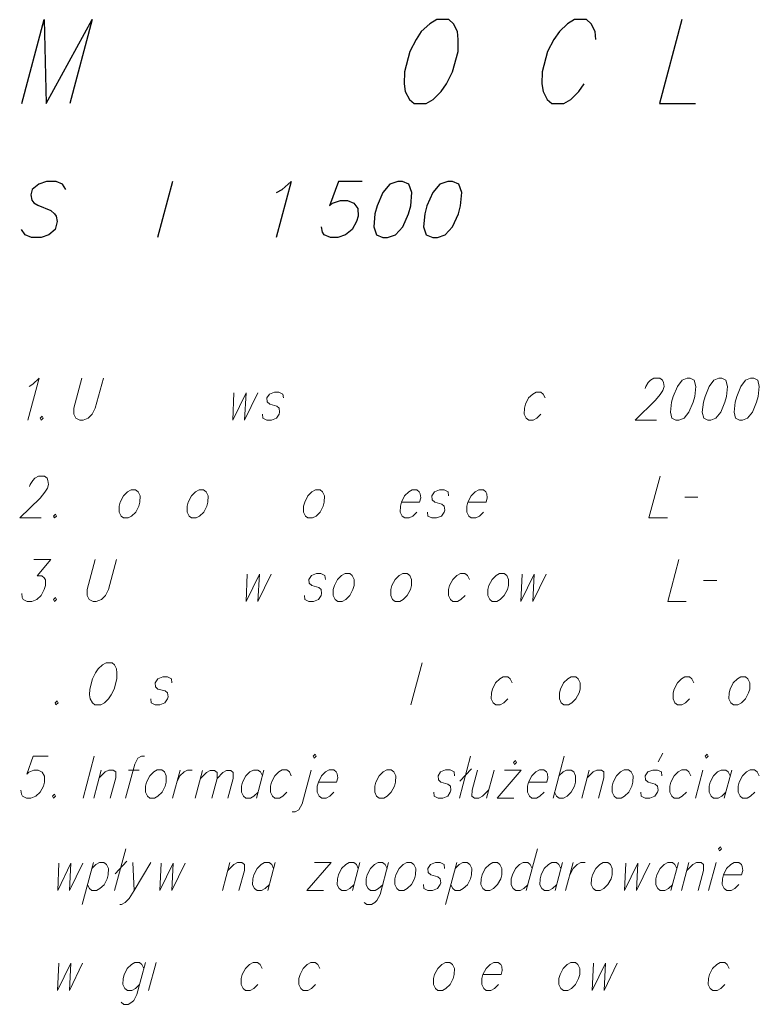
# Model space of a CAD drawing. Header units: metres. Extents: x 5555129 to 5556676, y 5635595 to 5636517.
# Tile 226 of 255: x 5556468 to 5556480, y 5636256 to 5636273. Entities that reach past the tile are written whole.
import ezdxf

# ---------------------------------------------------------------- set-up
doc = ezdxf.new("R2010")
doc.units = ezdxf.units.M
doc.header["$MEASUREMENT"] = 0
doc.layers.add('#RAMKA', color=7, linetype='Continuous', lineweight=18)

# ---------------------------------------------------------------- blocks, each defined once
blk = doc.blocks.new('*U2363')
at = {"layer": '#RAMKA', "color": 7, "linetype": 'ByBlock', "lineweight": 18}
blk.add_line((5555354.462, 5636501.936), (5555354.338, 5636501.475), dxfattribs=at)
at = {"layer": '#RAMKA', "color": 7, "linetype": 'ByBlock', "lineweight": 18, "flags": 128}
blk.add_lwpolyline([(5555354.427, 5636501.806), (5555354.527, 5636501.904), (5555354.586, 5636501.936), (5555354.661, 5636501.936), (5555354.702, 5636501.904), (5555354.7, 5636501.806), (5555354.612, 5636501.475)], dxfattribs=at)
blk = doc.blocks.new('*U2364')
at = {"layer": '#RAMKA', "color": 7, "linetype": 'ByBlock', "lineweight": 18}
blk.add_line((5555354.913, 5636501.936), (5555355.088, 5636501.936), dxfattribs=at)
at = {"layer": '#RAMKA', "color": 7, "linetype": 'ByBlock', "lineweight": 18, "flags": 128}
blk.add_lwpolyline([(5555355.173, 5636502.164), (5555355.124, 5636502.164), (5555355.065, 5636502.132), (5555355.014, 5636502.034), (5555354.864, 5636501.475)], dxfattribs=at)
blk = doc.blocks.new('*U2365')
at = {"layer": '#RAMKA', "color": 7, "linetype": 'ByBlock', "lineweight": 18}
blk.add_line((5555355.759, 5636501.936), (5555355.635, 5636501.475), dxfattribs=at)
at = {"layer": '#RAMKA', "color": 7, "linetype": 'ByBlock', "lineweight": 18, "flags": 128}
blk.add_lwpolyline([(5555355.705, 5636501.735), (5555355.758, 5636501.839), (5555355.825, 5636501.904), (5555355.883, 5636501.936), (5555355.958, 5636501.936)], dxfattribs=at)
blk = doc.blocks.new('*U2366')
at = {"layer": '#RAMKA', "color": 7, "linetype": 'ByBlock', "lineweight": 18}
blk.add_line((5555356.129, 5636501.926), (5555356.009, 5636501.475), dxfattribs=at)
at = {"layer": '#RAMKA', "color": 7, "linetype": 'ByBlock', "lineweight": 18, "flags": 128}
for points in [[(5555356.095, 5636501.798), (5555356.194, 5636501.894), (5555356.255, 5636501.926), (5555356.328, 5636501.926), (5555356.368, 5636501.894), (5555356.367, 5636501.798), (5555356.28, 5636501.475)], [(5555356.367, 5636501.798), (5555356.465, 5636501.894), (5555356.522, 5636501.926), (5555356.595, 5636501.926), (5555356.635, 5636501.894), (5555356.634, 5636501.798), (5555356.547, 5636501.475)]]:
    blk.add_lwpolyline(points, dxfattribs=at)
blk = doc.blocks.new('*U2367')
at = {"layer": '#RAMKA', "color": 7, "linetype": 'ByBlock', "lineweight": 18}
blk.add_line((5555357.139, 5636501.936), (5555357.016, 5636501.475), dxfattribs=at)
at = {"layer": '#RAMKA', "color": 7, "linetype": 'ByBlock', "lineweight": 18, "flags": 128}
blk.add_lwpolyline([(5555357.113, 5636501.839), (5555357.081, 5636501.904), (5555357.04, 5636501.936), (5555356.965, 5636501.936), (5555356.907, 5636501.904), (5555356.84, 5636501.839), (5555356.787, 5636501.735), (5555356.77, 5636501.67), (5555356.768, 5636501.573), (5555356.801, 5636501.508), (5555356.842, 5636501.475), (5555356.916, 5636501.475), (5555356.975, 5636501.508), (5555357.042, 5636501.573)], dxfattribs=at)
blk = doc.blocks.new('*U2368')
at = {"layer": '#RAMKA', "color": 7, "linetype": 'ByBlock', "lineweight": 18, "flags": 128}
for points in [[(5555357.951, 5636502.164), (5555357.967, 5636502.132), (5555358, 5636502.164), (5555357.984, 5636502.197), (5555357.951, 5636502.164)], [(5555357.914, 5636501.936), (5555357.765, 5636501.377), (5555357.714, 5636501.28), (5555357.655, 5636501.247), (5555357.605, 5636501.247)]]:
    blk.add_lwpolyline(points, dxfattribs=at)
blk = doc.blocks.new('*U2369')
at = {"layer": '#RAMKA', "color": 7, "linetype": 'ByBlock', "lineweight": 18}
for p, q in [((5555360.537, 5636502.164), (5555360.353, 5636501.475)), ((5555360.553, 5636501.958), (5555360.361, 5636501.752))]:
    blk.add_line(p, q, dxfattribs=at)
blk = doc.blocks.new('*U2370')
at = {"layer": '#RAMKA', "color": 7, "linetype": 'ByBlock', "lineweight": 18}
blk.add_line((5555360.924, 5636501.936), (5555360.8, 5636501.475), dxfattribs=at)
at = {"layer": '#RAMKA', "color": 7, "linetype": 'ByBlock', "lineweight": 18, "flags": 128}
blk.add_lwpolyline([(5555360.65, 5636501.936), (5555360.562, 5636501.605), (5555360.56, 5636501.508), (5555360.601, 5636501.475), (5555360.676, 5636501.475), (5555360.735, 5636501.508), (5555360.835, 5636501.605)], dxfattribs=at)
blk = doc.blocks.new('*U2371')
at = {"layer": '#RAMKA', "color": 7, "linetype": 'ByBlock', "lineweight": 18}
for p, q in [((5555361.372, 5636501.936), (5555360.975, 5636501.475)), ((5555361.098, 5636501.936), (5555361.372, 5636501.936)), ((5555360.975, 5636501.475), (5555361.248, 5636501.475))]:
    blk.add_line(p, q, dxfattribs=at)
at = {"layer": '#RAMKA', "color": 7, "linetype": 'ByBlock', "lineweight": 18, "flags": 128}
blk.add_lwpolyline([(5555361.244, 5636502.061), (5555361.26, 5636502.028), (5555361.293, 5636502.061), (5555361.277, 5636502.093), (5555361.244, 5636502.061)], dxfattribs=at)
blk = doc.blocks.new('*U2372')
at = {"layer": '#RAMKA', "color": 7, "linetype": 'ByBlock', "lineweight": 18}
blk.add_line((5555362.079, 5636502.164), (5555361.895, 5636501.475), dxfattribs=at)
at = {"layer": '#RAMKA', "color": 7, "linetype": 'ByBlock', "lineweight": 18, "flags": 128}
blk.add_lwpolyline([(5555361.992, 5636501.839), (5555362.059, 5636501.904), (5555362.118, 5636501.936), (5555362.193, 5636501.936), (5555362.234, 5636501.904), (5555362.266, 5636501.839), (5555362.263, 5636501.735), (5555362.246, 5636501.67), (5555362.195, 5636501.573), (5555362.127, 5636501.508), (5555362.069, 5636501.475), (5555361.994, 5636501.475), (5555361.953, 5636501.508), (5555361.921, 5636501.573)], dxfattribs=at)
blk = doc.blocks.new('*U2373')
at = {"layer": '#RAMKA', "color": 7, "linetype": 'ByBlock', "lineweight": 18}
blk.add_line((5555362.491, 5636501.936), (5555362.367, 5636501.475), dxfattribs=at)
at = {"layer": '#RAMKA', "color": 7, "linetype": 'ByBlock', "lineweight": 18, "flags": 128}
blk.add_lwpolyline([(5555362.456, 5636501.806), (5555362.557, 5636501.904), (5555362.615, 5636501.936), (5555362.69, 5636501.936), (5555362.731, 5636501.904), (5555362.73, 5636501.806), (5555362.641, 5636501.475)], dxfattribs=at)
blk = doc.blocks.new('*U2374')
at = {"layer": '#RAMKA', "color": 7, "linetype": 'ByBlock', "lineweight": 18}
blk.add_line((5555363.626, 5636502.072), (5555363.701, 5636502.213), dxfattribs=at)
at = {"layer": '#RAMKA', "color": 7, "linetype": 'ByBlock', "lineweight": 18, "flags": 128}
blk.add_lwpolyline([(5555363.684, 5636501.839), (5555363.676, 5636501.904), (5555363.61, 5636501.936), (5555363.536, 5636501.936), (5555363.452, 5636501.904), (5555363.41, 5636501.839), (5555363.417, 5636501.773), (5555363.457, 5636501.735), (5555363.573, 5636501.703), (5555363.614, 5636501.67), (5555363.621, 5636501.605), (5555363.612, 5636501.573), (5555363.57, 5636501.508), (5555363.487, 5636501.475), (5555363.412, 5636501.475), (5555363.346, 5636501.508), (5555363.339, 5636501.573)], dxfattribs=at)
blk = doc.blocks.new('*U2375')
at = {"layer": '#RAMKA', "color": 7, "linetype": 'ByBlock', "lineweight": 18}
blk.add_line((5555364.361, 5636501.936), (5555364.237, 5636501.475), dxfattribs=at)
at = {"layer": '#RAMKA', "color": 7, "linetype": 'ByBlock', "lineweight": 18, "flags": 128}
blk.add_lwpolyline([(5555364.397, 5636502.164), (5555364.413, 5636502.132), (5555364.446, 5636502.164), (5555364.43, 5636502.197), (5555364.397, 5636502.164)], dxfattribs=at)
blk = doc.blocks.new('*U2376')
at = {"layer": '#RAMKA', "color": 7, "linetype": 'ByBlock', "lineweight": 18}
blk.add_line((5555364.833, 5636501.936), (5555364.71, 5636501.475), dxfattribs=at)
at = {"layer": '#RAMKA', "color": 7, "linetype": 'ByBlock', "lineweight": 18, "flags": 128}
blk.add_lwpolyline([(5555364.807, 5636501.839), (5555364.775, 5636501.904), (5555364.734, 5636501.936), (5555364.659, 5636501.936), (5555364.601, 5636501.904), (5555364.533, 5636501.839), (5555364.481, 5636501.735), (5555364.463, 5636501.67), (5555364.462, 5636501.573), (5555364.494, 5636501.508), (5555364.535, 5636501.475), (5555364.61, 5636501.475), (5555364.669, 5636501.508), (5555364.736, 5636501.573)], dxfattribs=at)
blk = doc.blocks.new('*U2391')
at = {"layer": '#RAMKA', "color": 7, "linetype": 'ByBlock', "lineweight": 18}
blk.add_line((5555354.333, 5636500.413), (5555354.148, 5636499.724), dxfattribs=at)
at = {"layer": '#RAMKA', "color": 7, "linetype": 'ByBlock', "lineweight": 18, "flags": 128}
blk.add_lwpolyline([(5555354.307, 5636500.315), (5555354.374, 5636500.38), (5555354.432, 5636500.413), (5555354.507, 5636500.413), (5555354.548, 5636500.38), (5555354.58, 5636500.315), (5555354.578, 5636500.212), (5555354.56, 5636500.147), (5555354.509, 5636500.049), (5555354.442, 5636499.984), (5555354.384, 5636499.951), (5555354.309, 5636499.951), (5555354.268, 5636499.984), (5555354.236, 5636500.049)], dxfattribs=at)
blk = doc.blocks.new('*U2392')
at = {"layer": '#RAMKA', "color": 7, "linetype": 'ByBlock', "lineweight": 18}
for p, q in [((5555354.867, 5636500.64), (5555354.682, 5636499.951)), ((5555354.882, 5636500.434), (5555354.69, 5636500.228))]:
    blk.add_line(p, q, dxfattribs=at)
blk = doc.blocks.new('*U2393')
at = {"layer": '#RAMKA', "color": 7, "linetype": 'ByBlock', "lineweight": 18}
blk.add_line((5555354.98, 5636500.413), (5555355.005, 5636499.951), dxfattribs=at)
at = {"layer": '#RAMKA', "color": 7, "linetype": 'ByBlock', "lineweight": 18, "flags": 128}
blk.add_lwpolyline([(5555355.278, 5636500.413), (5555355.005, 5636499.951), (5555354.921, 5636499.821), (5555354.854, 5636499.756), (5555354.795, 5636499.724), (5555354.77, 5636499.724)], dxfattribs=at)
blk = doc.blocks.new('*U2394')
at = {"layer": '#RAMKA', "color": 7, "linetype": 'ByBlock', "lineweight": 18}
blk.add_line((5555356.578, 5636500.413), (5555356.455, 5636499.951), dxfattribs=at)
at = {"layer": '#RAMKA', "color": 7, "linetype": 'ByBlock', "lineweight": 18, "flags": 128}
blk.add_lwpolyline([(5555356.543, 5636500.282), (5555356.644, 5636500.38), (5555356.703, 5636500.413), (5555356.777, 5636500.413), (5555356.818, 5636500.38), (5555356.817, 5636500.282), (5555356.728, 5636499.951)], dxfattribs=at)
blk = doc.blocks.new('*U2395')
at = {"layer": '#RAMKA', "color": 7, "linetype": 'ByBlock', "lineweight": 18}
blk.add_line((5555357.324, 5636500.413), (5555357.201, 5636499.951), dxfattribs=at)
at = {"layer": '#RAMKA', "color": 7, "linetype": 'ByBlock', "lineweight": 18, "flags": 128}
blk.add_lwpolyline([(5555357.298, 5636500.315), (5555357.266, 5636500.38), (5555357.225, 5636500.413), (5555357.15, 5636500.413), (5555357.092, 5636500.38), (5555357.025, 5636500.315), (5555356.972, 5636500.212), (5555356.955, 5636500.147), (5555356.953, 5636500.049), (5555356.986, 5636499.984), (5555357.027, 5636499.951), (5555357.101, 5636499.951), (5555357.16, 5636499.984), (5555357.227, 5636500.049)], dxfattribs=at)
blk = doc.blocks.new('*U2396')
at = {"layer": '#RAMKA', "color": 7, "linetype": 'ByBlock', "lineweight": 18}
for p, q in [((5555358.245, 5636500.413), (5555357.847, 5636499.951)), ((5555357.971, 5636500.413), (5555358.245, 5636500.413)), ((5555357.847, 5636499.951), (5555358.121, 5636499.951))]:
    blk.add_line(p, q, dxfattribs=at)
blk = doc.blocks.new('*U2397')
at = {"layer": '#RAMKA', "color": 7, "linetype": 'ByBlock', "lineweight": 18}
blk.add_line((5555358.717, 5636500.413), (5555358.594, 5636499.951), dxfattribs=at)
at = {"layer": '#RAMKA', "color": 7, "linetype": 'ByBlock', "lineweight": 18, "flags": 128}
blk.add_lwpolyline([(5555358.691, 5636500.315), (5555358.659, 5636500.38), (5555358.618, 5636500.413), (5555358.543, 5636500.413), (5555358.485, 5636500.38), (5555358.417, 5636500.315), (5555358.365, 5636500.212), (5555358.347, 5636500.147), (5555358.346, 5636500.049), (5555358.378, 5636499.984), (5555358.419, 5636499.951), (5555358.494, 5636499.951), (5555358.553, 5636499.984), (5555358.62, 5636500.049)], dxfattribs=at)
blk = doc.blocks.new('*U2398')
at = {"layer": '#RAMKA', "color": 7, "linetype": 'ByBlock', "lineweight": 18, "flags": 128}
for points in [[(5555359.19, 5636500.413), (5555359.049, 5636499.886), (5555358.998, 5636499.789), (5555358.964, 5636499.756), (5555358.906, 5636499.724), (5555358.831, 5636499.724), (5555358.79, 5636499.756)], [(5555359.164, 5636500.315), (5555359.131, 5636500.38), (5555359.09, 5636500.413), (5555359.016, 5636500.413), (5555358.957, 5636500.38), (5555358.89, 5636500.315), (5555358.837, 5636500.212), (5555358.82, 5636500.147), (5555358.819, 5636500.049), (5555358.851, 5636499.984), (5555358.892, 5636499.951), (5555358.967, 5636499.951), (5555359.025, 5636499.984), (5555359.092, 5636500.049)]]:
    blk.add_lwpolyline(points, dxfattribs=at)
blk = doc.blocks.new('*U2399')
at = {"layer": '#RAMKA', "color": 7, "linetype": 'ByBlock', "lineweight": 18}
blk.add_line((5555360.309, 5636500.413), (5555360.124, 5636499.724), dxfattribs=at)
at = {"layer": '#RAMKA', "color": 7, "linetype": 'ByBlock', "lineweight": 18, "flags": 128}
blk.add_lwpolyline([(5555360.283, 5636500.315), (5555360.35, 5636500.38), (5555360.409, 5636500.413), (5555360.483, 5636500.413), (5555360.524, 5636500.38), (5555360.556, 5636500.315), (5555360.554, 5636500.212), (5555360.536, 5636500.147), (5555360.485, 5636500.049), (5555360.418, 5636499.984), (5555360.36, 5636499.951), (5555360.285, 5636499.951), (5555360.244, 5636499.984), (5555360.212, 5636500.049)], dxfattribs=at)
blk = doc.blocks.new('*U2400')
at = {"layer": '#RAMKA', "color": 7, "linetype": 'ByBlock', "lineweight": 18}
blk.add_line((5555361.639, 5636500.64), (5555361.454, 5636499.951), dxfattribs=at)
at = {"layer": '#RAMKA', "color": 7, "linetype": 'ByBlock', "lineweight": 18, "flags": 128}
blk.add_lwpolyline([(5555361.551, 5636500.315), (5555361.519, 5636500.38), (5555361.478, 5636500.413), (5555361.403, 5636500.413), (5555361.345, 5636500.38), (5555361.278, 5636500.315), (5555361.225, 5636500.212), (5555361.208, 5636500.147), (5555361.207, 5636500.049), (5555361.239, 5636499.984), (5555361.28, 5636499.951), (5555361.354, 5636499.951), (5555361.413, 5636499.984), (5555361.48, 5636500.049)], dxfattribs=at)
blk = doc.blocks.new('*U2401')
at = {"layer": '#RAMKA', "color": 7, "linetype": 'ByBlock', "lineweight": 18}
blk.add_line((5555362.05, 5636500.413), (5555361.927, 5636499.951), dxfattribs=at)
at = {"layer": '#RAMKA', "color": 7, "linetype": 'ByBlock', "lineweight": 18, "flags": 128}
blk.add_lwpolyline([(5555362.024, 5636500.315), (5555361.992, 5636500.38), (5555361.951, 5636500.413), (5555361.876, 5636500.413), (5555361.818, 5636500.38), (5555361.75, 5636500.315), (5555361.698, 5636500.212), (5555361.68, 5636500.147), (5555361.679, 5636500.049), (5555361.711, 5636499.984), (5555361.752, 5636499.951), (5555361.827, 5636499.951), (5555361.885, 5636499.984), (5555361.953, 5636500.049)], dxfattribs=at)
blk = doc.blocks.new('*U2402')
at = {"layer": '#RAMKA', "color": 7, "linetype": 'ByBlock', "lineweight": 18}
blk.add_line((5555362.224, 5636500.413), (5555362.101, 5636499.951), dxfattribs=at)
at = {"layer": '#RAMKA', "color": 7, "linetype": 'ByBlock', "lineweight": 18, "flags": 128}
blk.add_lwpolyline([(5555362.17, 5636500.212), (5555362.223, 5636500.315), (5555362.29, 5636500.38), (5555362.349, 5636500.413), (5555362.423, 5636500.413)], dxfattribs=at)
blk = doc.blocks.new('*U2403')
at = {"layer": '#RAMKA', "color": 7, "linetype": 'ByBlock', "lineweight": 18}
blk.add_line((5555363.956, 5636500.413), (5555363.833, 5636499.951), dxfattribs=at)
at = {"layer": '#RAMKA', "color": 7, "linetype": 'ByBlock', "lineweight": 18, "flags": 128}
blk.add_lwpolyline([(5555363.93, 5636500.315), (5555363.898, 5636500.38), (5555363.857, 5636500.413), (5555363.782, 5636500.413), (5555363.724, 5636500.38), (5555363.656, 5636500.315), (5555363.604, 5636500.212), (5555363.586, 5636500.147), (5555363.585, 5636500.049), (5555363.617, 5636499.984), (5555363.658, 5636499.951), (5555363.733, 5636499.951), (5555363.792, 5636499.984), (5555363.859, 5636500.049)], dxfattribs=at)
blk = doc.blocks.new('*U2404')
at = {"layer": '#RAMKA', "color": 7, "linetype": 'ByBlock', "lineweight": 18}
blk.add_line((5555364.13, 5636500.413), (5555364.007, 5636499.951), dxfattribs=at)
at = {"layer": '#RAMKA', "color": 7, "linetype": 'ByBlock', "lineweight": 18, "flags": 128}
blk.add_lwpolyline([(5555364.095, 5636500.282), (5555364.196, 5636500.38), (5555364.255, 5636500.413), (5555364.329, 5636500.413), (5555364.37, 5636500.38), (5555364.369, 5636500.282), (5555364.28, 5636499.951)], dxfattribs=at)
blk = doc.blocks.new('*U2405')
at = {"layer": '#RAMKA', "color": 7, "linetype": 'ByBlock', "lineweight": 18}
blk.add_line((5555364.578, 5636500.413), (5555364.454, 5636499.951), dxfattribs=at)
at = {"layer": '#RAMKA', "color": 7, "linetype": 'ByBlock', "lineweight": 18, "flags": 128}
blk.add_lwpolyline([(5555364.614, 5636500.64), (5555364.63, 5636500.608), (5555364.664, 5636500.64), (5555364.648, 5636500.673), (5555364.614, 5636500.64)], dxfattribs=at)
blk = doc.blocks.new('*U2421')
at = {"layer": '#RAMKA', "color": 7, "linetype": 'ByBlock', "lineweight": 18, "flags": 128}
for points in [[(5555355.191, 5636498.77), (5555355.05, 5636498.244), (5555354.999, 5636498.146), (5555354.965, 5636498.114), (5555354.907, 5636498.081), (5555354.832, 5636498.081), (5555354.791, 5636498.114)], [(5555355.165, 5636498.672), (5555355.132, 5636498.737), (5555355.091, 5636498.77), (5555355.017, 5636498.77), (5555354.958, 5636498.737), (5555354.891, 5636498.672), (5555354.838, 5636498.569), (5555354.821, 5636498.504), (5555354.82, 5636498.407), (5555354.852, 5636498.341), (5555354.893, 5636498.309), (5555354.968, 5636498.309), (5555355.026, 5636498.341), (5555355.093, 5636498.407)]]:
    blk.add_lwpolyline(points, dxfattribs=at)
blk = doc.blocks.new('*U2422')
at = {"layer": '#RAMKA', "color": 7, "linetype": 'ByBlock', "lineweight": 18}
blk.add_line((5555355.365, 5636498.77), (5555355.241, 5636498.309), dxfattribs=at)

msp = doc.modelspace()

# ---------------------------------------------------------------- linework, layer by layer
at = {"layer": '#RAMKA', "color": 7, "linetype": 'Continuous', "lineweight": 25}
msp.add_line((5556470.207, 5636269.924), (5556469.96, 5636269.005), dxfattribs=at)
at = {"layer": '#RAMKA', "color": 7, "linetype": 'Continuous', "lineweight": 18}
for p, q in [((5556478.633, 5636264.731), (5556478.848, 5636264.731)), ((5556478.942, 5636263.358), (5556479.158, 5636263.358)), ((5556474.312, 5636262.004), (5556474.127, 5636261.315)), ((5556468.92, 5636260.471), (5556468.735, 5636259.782))]:
    msp.add_line(p, q, dxfattribs=at)
at = {"layer": '#RAMKA', "color": 7, "linetype": 'Continuous', "lineweight": 25, "flags": 128}
for points in [[(5556467.727, 5636271.207), (5556468.096, 5636272.587), (5556468.126, 5636271.207), (5556468.886, 5636272.587), (5556468.517, 5636271.207)], [(5556474.554, 5636272.587), (5556474.439, 5636272.521), (5556474.298, 5636272.391), (5556474.214, 5636272.261), (5556474.113, 5636272.065), (5556474.023, 5636271.729), (5556474.019, 5636271.533), (5556474.033, 5636271.403), (5556474.104, 5636271.272), (5556474.184, 5636271.207), (5556474.38, 5636271.207), (5556474.495, 5636271.272), (5556474.628, 5636271.403), (5556474.712, 5636271.533), (5556474.813, 5636271.729), (5556474.903, 5636272.065), (5556474.907, 5636272.261), (5556474.893, 5636272.391), (5556474.83, 5636272.521), (5556474.75, 5636272.587), (5556474.554, 5636272.587)], [(5556477.171, 5636272.261), (5556477.157, 5636272.391), (5556477.094, 5636272.521), (5556477.014, 5636272.587), (5556476.818, 5636272.587), (5556476.703, 5636272.521), (5556476.57, 5636272.391), (5556476.478, 5636272.261), (5556476.377, 5636272.065), (5556476.287, 5636271.729), (5556476.283, 5636271.533), (5556476.305, 5636271.403), (5556476.368, 5636271.272), (5556476.448, 5636271.207), (5556476.644, 5636271.207), (5556476.759, 5636271.272), (5556476.892, 5636271.403), (5556476.976, 5636271.533)], [(5556478.585, 5636272.587), (5556478.216, 5636271.207), (5556478.81, 5636271.207)], [(5556468.452, 5636269.794), (5556468.397, 5636269.88), (5556468.292, 5636269.924), (5556468.135, 5636269.924), (5556468.007, 5636269.88), (5556467.899, 5636269.794), (5556467.875, 5636269.707), (5556467.891, 5636269.62), (5556467.925, 5636269.576), (5556467.992, 5636269.533), (5556468.203, 5636269.446), (5556468.267, 5636269.395), (5556468.295, 5636269.352), (5556468.311, 5636269.265), (5556468.276, 5636269.135), (5556468.174, 5636269.048), (5556468.046, 5636269.005), (5556467.889, 5636269.005), (5556467.784, 5636269.048), (5556467.722, 5636269.135)], [(5556471.917, 5636269.743), (5556472.008, 5636269.794), (5556472.16, 5636269.924), (5556471.914, 5636269.005)], [(5556473.326, 5636269.924), (5556472.935, 5636269.924), (5556472.79, 5636269.526), (5556472.84, 5636269.569), (5556472.969, 5636269.613), (5556473.087, 5636269.613), (5556473.192, 5636269.569), (5556473.254, 5636269.482), (5556473.258, 5636269.352), (5556473.234, 5636269.265), (5556473.16, 5636269.135), (5556473.052, 5636269.048), (5556472.924, 5636269.005), (5556472.806, 5636269.005), (5556472.701, 5636269.048), (5556472.673, 5636269.092), (5556472.658, 5636269.178)], [(5556473.912, 5636269.924), (5556473.784, 5636269.88), (5556473.669, 5636269.743), (5556473.571, 5636269.526), (5556473.536, 5636269.395), (5556473.517, 5636269.178), (5556473.561, 5636269.048), (5556473.666, 5636269.005), (5556473.744, 5636269.005), (5556473.873, 5636269.048), (5556473.993, 5636269.178), (5556474.09, 5636269.395), (5556474.125, 5636269.526), (5556474.144, 5636269.743), (5556474.096, 5636269.88), (5556473.991, 5636269.924), (5556473.912, 5636269.924)], [(5556474.733, 5636269.924), (5556474.604, 5636269.88), (5556474.489, 5636269.743), (5556474.392, 5636269.526), (5556474.357, 5636269.395), (5556474.338, 5636269.178), (5556474.381, 5636269.048), (5556474.487, 5636269.005), (5556474.565, 5636269.005), (5556474.694, 5636269.048), (5556474.813, 5636269.178), (5556474.911, 5636269.395), (5556474.946, 5636269.526), (5556474.965, 5636269.743), (5556474.917, 5636269.88), (5556474.811, 5636269.924), (5556474.733, 5636269.924)]]:
    msp.add_lwpolyline(points, dxfattribs=at)
at = {"layer": '#RAMKA', "color": 7, "linetype": 'Continuous', "lineweight": 18, "flags": 128}
for points in [[(5556467.851, 5636266.553), (5556467.911, 5636266.591), (5556468.012, 5636266.689), (5556467.827, 5636266)], [(5556468.716, 5636266.689), (5556468.584, 5636266.195), (5556468.583, 5636266.097), (5556468.619, 5636266.032), (5556468.685, 5636266), (5556468.735, 5636266), (5556468.818, 5636266.032), (5556468.885, 5636266.097), (5556468.936, 5636266.195), (5556469.069, 5636266.689)], [(5556477.981, 5636266.52), (5556477.99, 5636266.553), (5556478.032, 5636266.618), (5556478.067, 5636266.656), (5556478.125, 5636266.689), (5556478.225, 5636266.689), (5556478.266, 5636266.656), (5556478.281, 5636266.618), (5556478.292, 5636266.553), (5556478.275, 5636266.488), (5556478.228, 5636266.423), (5556478.152, 5636266.325), (5556477.816, 5636266), (5556478.169, 5636266)], [(5556478.673, 5636266.689), (5556478.589, 5636266.656), (5556478.512, 5636266.553), (5556478.443, 5636266.39), (5556478.417, 5636266.293), (5556478.399, 5636266.13), (5556478.422, 5636266.032), (5556478.488, 5636266), (5556478.538, 5636266), (5556478.621, 5636266.032), (5556478.701, 5636266.13), (5556478.77, 5636266.293), (5556478.796, 5636266.39), (5556478.815, 5636266.553), (5556478.788, 5636266.656), (5556478.722, 5636266.689), (5556478.673, 5636266.689)], [(5556479.195, 5636266.689), (5556479.112, 5636266.656), (5556479.034, 5636266.553), (5556478.966, 5636266.39), (5556478.94, 5636266.293), (5556478.921, 5636266.13), (5556478.944, 5636266.032), (5556479.01, 5636266), (5556479.06, 5636266), (5556479.143, 5636266.032), (5556479.224, 5636266.13), (5556479.292, 5636266.293), (5556479.318, 5636266.39), (5556479.337, 5636266.553), (5556479.311, 5636266.656), (5556479.245, 5636266.689), (5556479.195, 5636266.689)], [(5556479.717, 5636266.689), (5556479.634, 5636266.656), (5556479.557, 5636266.553), (5556479.488, 5636266.39), (5556479.462, 5636266.293), (5556479.443, 5636266.13), (5556479.467, 5636266.032), (5556479.533, 5636266), (5556479.582, 5636266), (5556479.666, 5636266.032), (5556479.746, 5636266.13), (5556479.814, 5636266.293), (5556479.84, 5636266.39), (5556479.859, 5636266.553), (5556479.833, 5636266.656), (5556479.767, 5636266.689), (5556479.717, 5636266.689)], [(5556472.032, 5636266.363), (5556472.024, 5636266.428), (5556471.958, 5636266.461), (5556471.884, 5636266.461), (5556471.8, 5636266.428), (5556471.758, 5636266.363), (5556471.765, 5636266.298), (5556471.805, 5636266.26), (5556471.921, 5636266.227), (5556471.962, 5636266.195), (5556471.969, 5636266.13), (5556471.96, 5636266.097), (5556471.918, 5636266.032), (5556471.835, 5636266), (5556471.76, 5636266), (5556471.694, 5636266.032), (5556471.687, 5636266.097)], [(5556476.339, 5636266.363), (5556476.306, 5636266.428), (5556476.265, 5636266.461), (5556476.191, 5636266.461), (5556476.132, 5636266.428), (5556476.065, 5636266.363), (5556476.013, 5636266.26), (5556475.995, 5636266.195), (5556475.994, 5636266.097), (5556476.026, 5636266.032), (5556476.067, 5636266), (5556476.142, 5636266), (5556476.2, 5636266.032), (5556476.267, 5636266.097)], [(5556471.218, 5636266.45), (5556471.199, 5636266), (5556471.417, 5636266.45), (5556471.393, 5636266), (5556471.611, 5636266.45)], [(5556468.064, 5636266.065), (5556468.03, 5636266.032), (5556468.047, 5636266), (5556468.08, 5636266.032), (5556468.064, 5636266.065)], [(5556467.857, 5636264.909), (5556467.866, 5636264.942), (5556467.909, 5636265.007), (5556467.944, 5636265.045), (5556468.002, 5636265.078), (5556468.102, 5636265.078), (5556468.143, 5636265.045), (5556468.157, 5636265.007), (5556468.169, 5636264.942), (5556468.151, 5636264.877), (5556468.105, 5636264.812), (5556468.029, 5636264.714), (5556467.693, 5636264.389), (5556468.045, 5636264.389)], [(5556478.229, 5636265.078), (5556478.044, 5636264.389), (5556478.347, 5636264.389)], [(5556469.525, 5636264.85), (5556469.466, 5636264.817), (5556469.399, 5636264.752), (5556469.346, 5636264.649), (5556469.329, 5636264.584), (5556469.328, 5636264.486), (5556469.36, 5636264.421), (5556469.401, 5636264.389), (5556469.476, 5636264.389), (5556469.534, 5636264.421), (5556469.601, 5636264.486), (5556469.652, 5636264.584), (5556469.67, 5636264.649), (5556469.673, 5636264.752), (5556469.64, 5636264.817), (5556469.599, 5636264.85), (5556469.525, 5636264.85)], [(5556470.644, 5636264.85), (5556470.585, 5636264.817), (5556470.518, 5636264.752), (5556470.466, 5636264.649), (5556470.448, 5636264.584), (5556470.447, 5636264.486), (5556470.479, 5636264.421), (5556470.52, 5636264.389), (5556470.595, 5636264.389), (5556470.653, 5636264.421), (5556470.721, 5636264.486), (5556470.772, 5636264.584), (5556470.789, 5636264.649), (5556470.792, 5636264.752), (5556470.76, 5636264.817), (5556470.719, 5636264.85), (5556470.644, 5636264.85)], [(5556472.559, 5636264.85), (5556472.5, 5636264.817), (5556472.433, 5636264.752), (5556472.381, 5636264.649), (5556472.363, 5636264.584), (5556472.362, 5636264.486), (5556472.394, 5636264.421), (5556472.435, 5636264.389), (5556472.51, 5636264.389), (5556472.568, 5636264.421), (5556472.635, 5636264.486), (5556472.686, 5636264.584), (5556472.704, 5636264.649), (5556472.707, 5636264.752), (5556472.674, 5636264.817), (5556472.633, 5636264.85), (5556472.559, 5636264.85)], [(5556473.972, 5636264.649), (5556474.271, 5636264.649), (5556474.29, 5636264.72), (5556474.282, 5636264.785), (5556474.266, 5636264.817), (5556474.225, 5636264.85), (5556474.151, 5636264.85), (5556474.092, 5636264.817), (5556474.025, 5636264.752), (5556473.972, 5636264.649), (5556473.955, 5636264.584), (5556473.954, 5636264.486), (5556473.986, 5636264.421), (5556474.027, 5636264.389), (5556474.102, 5636264.389), (5556474.16, 5636264.421), (5556474.227, 5636264.486)], [(5556474.746, 5636264.752), (5556474.739, 5636264.817), (5556474.673, 5636264.85), (5556474.598, 5636264.85), (5556474.515, 5636264.817), (5556474.473, 5636264.752), (5556474.48, 5636264.687), (5556474.52, 5636264.649), (5556474.635, 5636264.617), (5556474.676, 5636264.584), (5556474.684, 5636264.519), (5556474.675, 5636264.486), (5556474.633, 5636264.421), (5556474.549, 5636264.389), (5556474.475, 5636264.389), (5556474.409, 5636264.421), (5556474.401, 5636264.486)], [(5556475.067, 5636264.649), (5556475.365, 5636264.649), (5556475.384, 5636264.72), (5556475.377, 5636264.785), (5556475.361, 5636264.817), (5556475.32, 5636264.85), (5556475.245, 5636264.85), (5556475.187, 5636264.817), (5556475.119, 5636264.752), (5556475.067, 5636264.649), (5556475.049, 5636264.584), (5556475.048, 5636264.486), (5556475.08, 5636264.421), (5556475.121, 5636264.389), (5556475.196, 5636264.389), (5556475.254, 5636264.421), (5556475.322, 5636264.486)], [(5556468.283, 5636264.454), (5556468.249, 5636264.421), (5556468.265, 5636264.389), (5556468.299, 5636264.421), (5556468.283, 5636264.454)], [(5556467.927, 5636263.705), (5556468.205, 5636263.705), (5556467.981, 5636263.439), (5556468.055, 5636263.439), (5556468.096, 5636263.406), (5556468.117, 5636263.374), (5556468.115, 5636263.276), (5556468.098, 5636263.211), (5556468.047, 5636263.113), (5556467.975, 5636263.048), (5556467.892, 5636263.016), (5556467.817, 5636263.016), (5556467.752, 5636263.048), (5556467.735, 5636263.081), (5556467.728, 5636263.146)], [(5556468.935, 5636263.705), (5556468.803, 5636263.211), (5556468.801, 5636263.113), (5556468.838, 5636263.048), (5556468.904, 5636263.016), (5556468.953, 5636263.016), (5556469.037, 5636263.048), (5556469.104, 5636263.113), (5556469.155, 5636263.211), (5556469.287, 5636263.705)], [(5556478.538, 5636263.705), (5556478.353, 5636263.016), (5556478.656, 5636263.016)], [(5556471.437, 5636263.466), (5556471.417, 5636263.016), (5556471.635, 5636263.466), (5556471.612, 5636263.016), (5556471.83, 5636263.466)], [(5556472.723, 5636263.379), (5556472.715, 5636263.444), (5556472.649, 5636263.477), (5556472.575, 5636263.477), (5556472.491, 5636263.444), (5556472.449, 5636263.379), (5556472.457, 5636263.314), (5556472.496, 5636263.276), (5556472.612, 5636263.244), (5556472.653, 5636263.211), (5556472.66, 5636263.146), (5556472.652, 5636263.113), (5556472.609, 5636263.048), (5556472.526, 5636263.016), (5556472.451, 5636263.016), (5556472.385, 5636263.048), (5556472.378, 5636263.113)], [(5556473.047, 5636263.477), (5556472.989, 5636263.444), (5556472.922, 5636263.379), (5556472.869, 5636263.276), (5556472.852, 5636263.211), (5556472.85, 5636263.113), (5556472.883, 5636263.048), (5556472.924, 5636263.016), (5556472.998, 5636263.016), (5556473.057, 5636263.048), (5556473.124, 5636263.113), (5556473.175, 5636263.211), (5556473.193, 5636263.276), (5556473.195, 5636263.379), (5556473.163, 5636263.444), (5556473.122, 5636263.477), (5556473.047, 5636263.477)], [(5556473.993, 5636263.477), (5556473.934, 5636263.444), (5556473.867, 5636263.379), (5556473.814, 5636263.276), (5556473.797, 5636263.211), (5556473.796, 5636263.113), (5556473.828, 5636263.048), (5556473.869, 5636263.016), (5556473.944, 5636263.016), (5556474.002, 5636263.048), (5556474.069, 5636263.113), (5556474.12, 5636263.211), (5556474.138, 5636263.276), (5556474.14, 5636263.379), (5556474.108, 5636263.444), (5556474.067, 5636263.477), (5556473.993, 5636263.477)], [(5556475.09, 5636263.379), (5556475.058, 5636263.444), (5556475.016, 5636263.477), (5556474.942, 5636263.477), (5556474.883, 5636263.444), (5556474.816, 5636263.379), (5556474.764, 5636263.276), (5556474.746, 5636263.211), (5556474.745, 5636263.113), (5556474.777, 5636263.048), (5556474.818, 5636263.016), (5556474.893, 5636263.016), (5556474.951, 5636263.048), (5556475.019, 5636263.113)], [(5556475.588, 5636263.477), (5556475.53, 5636263.444), (5556475.463, 5636263.379), (5556475.41, 5636263.276), (5556475.393, 5636263.211), (5556475.392, 5636263.113), (5556475.424, 5636263.048), (5556475.465, 5636263.016), (5556475.54, 5636263.016), (5556475.598, 5636263.048), (5556475.665, 5636263.113), (5556475.716, 5636263.211), (5556475.734, 5636263.276), (5556475.736, 5636263.379), (5556475.704, 5636263.444), (5556475.663, 5636263.477), (5556475.588, 5636263.477)], [(5556475.959, 5636263.466), (5556475.939, 5636263.016), (5556476.157, 5636263.466), (5556476.134, 5636263.016), (5556476.352, 5636263.466)], [(5556468.283, 5636263.081), (5556468.249, 5636263.048), (5556468.265, 5636263.016), (5556468.299, 5636263.048), (5556468.283, 5636263.081)], [(5556469.113, 5636262.004), (5556469.055, 5636261.972), (5556468.983, 5636261.906), (5556468.941, 5636261.841), (5556468.89, 5636261.744), (5556468.845, 5636261.575), (5556468.844, 5636261.478), (5556468.851, 5636261.413), (5556468.888, 5636261.348), (5556468.929, 5636261.315), (5556469.028, 5636261.315), (5556469.087, 5636261.348), (5556469.154, 5636261.413), (5556469.196, 5636261.478), (5556469.247, 5636261.575), (5556469.292, 5636261.744), (5556469.293, 5636261.841), (5556469.286, 5636261.906), (5556469.254, 5636261.972), (5556469.213, 5636262.004), (5556469.113, 5636262.004)], [(5556470.195, 5636261.679), (5556470.188, 5636261.744), (5556470.122, 5636261.776), (5556470.047, 5636261.776), (5556469.964, 5636261.744), (5556469.921, 5636261.679), (5556469.929, 5636261.613), (5556469.968, 5636261.575), (5556470.084, 5636261.543), (5556470.125, 5636261.51), (5556470.133, 5636261.445), (5556470.124, 5636261.413), (5556470.081, 5636261.348), (5556469.998, 5636261.315), (5556469.924, 5636261.315), (5556469.858, 5636261.348), (5556469.85, 5636261.413)], [(5556475.796, 5636261.679), (5556475.763, 5636261.744), (5556475.722, 5636261.776), (5556475.648, 5636261.776), (5556475.589, 5636261.744), (5556475.522, 5636261.679), (5556475.469, 5636261.575), (5556475.452, 5636261.51), (5556475.451, 5636261.413), (5556475.483, 5636261.348), (5556475.524, 5636261.315), (5556475.599, 5636261.315), (5556475.657, 5636261.348), (5556475.724, 5636261.413)], [(5556476.767, 5636261.776), (5556476.708, 5636261.744), (5556476.641, 5636261.679), (5556476.589, 5636261.575), (5556476.571, 5636261.51), (5556476.57, 5636261.413), (5556476.602, 5636261.348), (5556476.643, 5636261.315), (5556476.718, 5636261.315), (5556476.776, 5636261.348), (5556476.843, 5636261.413), (5556476.895, 5636261.51), (5556476.912, 5636261.575), (5556476.915, 5636261.679), (5556476.882, 5636261.744), (5556476.841, 5636261.776), (5556476.767, 5636261.776)], [(5556478.784, 5636261.679), (5556478.752, 5636261.744), (5556478.711, 5636261.776), (5556478.636, 5636261.776), (5556478.578, 5636261.744), (5556478.511, 5636261.679), (5556478.458, 5636261.575), (5556478.441, 5636261.51), (5556478.44, 5636261.413), (5556478.472, 5636261.348), (5556478.513, 5636261.315), (5556478.587, 5636261.315), (5556478.646, 5636261.348), (5556478.713, 5636261.413)], [(5556479.557, 5636261.776), (5556479.498, 5636261.744), (5556479.431, 5636261.679), (5556479.378, 5636261.575), (5556479.361, 5636261.51), (5556479.36, 5636261.413), (5556479.392, 5636261.348), (5556479.433, 5636261.315), (5556479.508, 5636261.315), (5556479.566, 5636261.348), (5556479.633, 5636261.413), (5556479.684, 5636261.51), (5556479.702, 5636261.575), (5556479.705, 5636261.679), (5556479.672, 5636261.744), (5556479.631, 5636261.776), (5556479.557, 5636261.776)], [(5556468.308, 5636261.38), (5556468.274, 5636261.348), (5556468.29, 5636261.315), (5556468.324, 5636261.348), (5556468.308, 5636261.38)], [(5556468.161, 5636260.471), (5556467.913, 5636260.471), (5556467.808, 5636260.173), (5556467.841, 5636260.206), (5556467.925, 5636260.238), (5556467.999, 5636260.238), (5556468.065, 5636260.206), (5556468.102, 5636260.141), (5556468.1, 5636260.043), (5556468.083, 5636259.978), (5556468.032, 5636259.88), (5556467.961, 5636259.815), (5556467.877, 5636259.782), (5556467.803, 5636259.782), (5556467.737, 5636259.815), (5556467.721, 5636259.848), (5556467.713, 5636259.913)], [(5556469.957, 5636260.244), (5556469.899, 5636260.211), (5556469.832, 5636260.146), (5556469.779, 5636260.043), (5556469.762, 5636259.978), (5556469.761, 5636259.88), (5556469.793, 5636259.815), (5556469.834, 5636259.782), (5556469.909, 5636259.782), (5556469.967, 5636259.815), (5556470.034, 5636259.88), (5556470.085, 5636259.978), (5556470.103, 5636260.043), (5556470.105, 5636260.146), (5556470.073, 5636260.211), (5556470.032, 5636260.244), (5556469.957, 5636260.244)], [(5556472.161, 5636260.146), (5556472.129, 5636260.211), (5556472.088, 5636260.244), (5556472.013, 5636260.244), (5556471.955, 5636260.211), (5556471.888, 5636260.146), (5556471.835, 5636260.043), (5556471.818, 5636259.978), (5556471.817, 5636259.88), (5556471.849, 5636259.815), (5556471.89, 5636259.782), (5556471.965, 5636259.782), (5556472.023, 5636259.815), (5556472.09, 5636259.88)], [(5556472.606, 5636260.043), (5556472.905, 5636260.043), (5556472.924, 5636260.113), (5556472.916, 5636260.179), (5556472.9, 5636260.211), (5556472.859, 5636260.244), (5556472.784, 5636260.244), (5556472.726, 5636260.211), (5556472.659, 5636260.146), (5556472.606, 5636260.043), (5556472.589, 5636259.978), (5556472.588, 5636259.88), (5556472.62, 5636259.815), (5556472.661, 5636259.782), (5556472.736, 5636259.782), (5556472.794, 5636259.815), (5556472.861, 5636259.88)], [(5556473.73, 5636260.244), (5556473.671, 5636260.211), (5556473.604, 5636260.146), (5556473.551, 5636260.043), (5556473.534, 5636259.978), (5556473.533, 5636259.88), (5556473.565, 5636259.815), (5556473.606, 5636259.782), (5556473.681, 5636259.782), (5556473.739, 5636259.815), (5556473.806, 5636259.88), (5556473.857, 5636259.978), (5556473.875, 5636260.043), (5556473.878, 5636260.146), (5556473.845, 5636260.211), (5556473.804, 5636260.244), (5556473.73, 5636260.244)], [(5556474.848, 5636260.146), (5556474.84, 5636260.211), (5556474.774, 5636260.244), (5556474.7, 5636260.244), (5556474.616, 5636260.211), (5556474.574, 5636260.146), (5556474.581, 5636260.081), (5556474.621, 5636260.043), (5556474.737, 5636260.01), (5556474.778, 5636259.978), (5556474.785, 5636259.913), (5556474.776, 5636259.88), (5556474.734, 5636259.815), (5556474.651, 5636259.782), (5556474.576, 5636259.782), (5556474.51, 5636259.815), (5556474.503, 5636259.88)], [(5556476.064, 5636260.043), (5556476.362, 5636260.043), (5556476.381, 5636260.113), (5556476.374, 5636260.179), (5556476.357, 5636260.211), (5556476.316, 5636260.244), (5556476.242, 5636260.244), (5556476.183, 5636260.211), (5556476.116, 5636260.146), (5556476.064, 5636260.043), (5556476.046, 5636259.978), (5556476.045, 5636259.88), (5556476.077, 5636259.815), (5556476.118, 5636259.782), (5556476.193, 5636259.782), (5556476.251, 5636259.815), (5556476.318, 5636259.88)], [(5556477.635, 5636260.244), (5556477.576, 5636260.211), (5556477.509, 5636260.146), (5556477.456, 5636260.043), (5556477.439, 5636259.978), (5556477.438, 5636259.88), (5556477.47, 5636259.815), (5556477.511, 5636259.782), (5556477.586, 5636259.782), (5556477.644, 5636259.815), (5556477.711, 5636259.88), (5556477.762, 5636259.978), (5556477.78, 5636260.043), (5556477.783, 5636260.146), (5556477.75, 5636260.211), (5556477.709, 5636260.244), (5556477.635, 5636260.244)], [(5556478.732, 5636260.146), (5556478.7, 5636260.211), (5556478.659, 5636260.244), (5556478.584, 5636260.244), (5556478.525, 5636260.211), (5556478.458, 5636260.146), (5556478.406, 5636260.043), (5556478.388, 5636259.978), (5556478.387, 5636259.88), (5556478.419, 5636259.815), (5556478.46, 5636259.782), (5556478.535, 5636259.782), (5556478.593, 5636259.815), (5556478.661, 5636259.88)], [(5556479.855, 5636260.146), (5556479.823, 5636260.211), (5556479.782, 5636260.244), (5556479.707, 5636260.244), (5556479.649, 5636260.211), (5556479.582, 5636260.146), (5556479.529, 5636260.043), (5556479.512, 5636259.978), (5556479.51, 5636259.88), (5556479.543, 5636259.815), (5556479.584, 5636259.782), (5556479.658, 5636259.782), (5556479.717, 5636259.815), (5556479.784, 5636259.88)], [(5556468.268, 5636259.848), (5556468.234, 5636259.815), (5556468.25, 5636259.782), (5556468.284, 5636259.815), (5556468.268, 5636259.848)], [(5556468.339, 5636258.709), (5556468.319, 5636258.259), (5556468.537, 5636258.709), (5556468.514, 5636258.259), (5556468.732, 5636258.709)], [(5556470.021, 5636258.709), (5556470.001, 5636258.259), (5556470.219, 5636258.709), (5556470.196, 5636258.259), (5556470.414, 5636258.709)], [(5556474.06, 5636258.72), (5556474.001, 5636258.687), (5556473.934, 5636258.622), (5556473.882, 5636258.519), (5556473.864, 5636258.454), (5556473.863, 5636258.357), (5556473.895, 5636258.291), (5556473.936, 5636258.259), (5556474.011, 5636258.259), (5556474.069, 5636258.291), (5556474.136, 5636258.357), (5556474.188, 5636258.454), (5556474.205, 5636258.519), (5556474.208, 5636258.622), (5556474.175, 5636258.687), (5556474.134, 5636258.72), (5556474.06, 5636258.72)], [(5556474.68, 5636258.622), (5556474.673, 5636258.687), (5556474.607, 5636258.72), (5556474.532, 5636258.72), (5556474.449, 5636258.687), (5556474.407, 5636258.622), (5556474.414, 5636258.557), (5556474.454, 5636258.519), (5556474.569, 5636258.487), (5556474.61, 5636258.454), (5556474.618, 5636258.389), (5556474.609, 5636258.357), (5556474.567, 5636258.291), (5556474.483, 5636258.259), (5556474.409, 5636258.259), (5556474.343, 5636258.291), (5556474.335, 5636258.357)], [(5556475.477, 5636258.72), (5556475.419, 5636258.687), (5556475.352, 5636258.622), (5556475.299, 5636258.519), (5556475.282, 5636258.454), (5556475.281, 5636258.357), (5556475.313, 5636258.291), (5556475.354, 5636258.259), (5556475.429, 5636258.259), (5556475.487, 5636258.291), (5556475.554, 5636258.357), (5556475.605, 5636258.454), (5556475.623, 5636258.519), (5556475.625, 5636258.622), (5556475.593, 5636258.687), (5556475.552, 5636258.72), (5556475.477, 5636258.72)], [(5556477.293, 5636258.72), (5556477.235, 5636258.687), (5556477.168, 5636258.622), (5556477.115, 5636258.519), (5556477.098, 5636258.454), (5556477.096, 5636258.357), (5556477.129, 5636258.291), (5556477.17, 5636258.259), (5556477.244, 5636258.259), (5556477.303, 5636258.291), (5556477.37, 5636258.357), (5556477.421, 5636258.454), (5556477.438, 5636258.519), (5556477.441, 5636258.622), (5556477.409, 5636258.687), (5556477.368, 5636258.72), (5556477.293, 5636258.72)], [(5556477.663, 5636258.709), (5556477.644, 5636258.259), (5556477.862, 5636258.709), (5556477.838, 5636258.259), (5556478.056, 5636258.709)], [(5556479.27, 5636258.519), (5556479.568, 5636258.519), (5556479.587, 5636258.59), (5556479.58, 5636258.655), (5556479.564, 5636258.687), (5556479.523, 5636258.72), (5556479.448, 5636258.72), (5556479.39, 5636258.687), (5556479.322, 5636258.622), (5556479.27, 5636258.519), (5556479.252, 5636258.454), (5556479.251, 5636258.357), (5556479.283, 5636258.291), (5556479.324, 5636258.259), (5556479.399, 5636258.259), (5556479.457, 5636258.291), (5556479.525, 5636258.357)], [(5556468.335, 5636257.067), (5556468.316, 5636256.616), (5556468.534, 5636257.067), (5556468.51, 5636256.616), (5556468.728, 5636257.067)], [(5556471.68, 5636256.98), (5556471.648, 5636257.045), (5556471.607, 5636257.077), (5556471.532, 5636257.077), (5556471.474, 5636257.045), (5556471.407, 5636256.98), (5556471.354, 5636256.877), (5556471.337, 5636256.812), (5556471.336, 5636256.714), (5556471.368, 5636256.649), (5556471.409, 5636256.616), (5556471.483, 5636256.616), (5556471.542, 5636256.649), (5556471.609, 5636256.714)], [(5556472.63, 5636256.98), (5556472.597, 5636257.045), (5556472.556, 5636257.077), (5556472.482, 5636257.077), (5556472.423, 5636257.045), (5556472.356, 5636256.98), (5556472.304, 5636256.877), (5556472.286, 5636256.812), (5556472.285, 5636256.714), (5556472.317, 5636256.649), (5556472.358, 5636256.616), (5556472.433, 5636256.616), (5556472.491, 5636256.649), (5556472.558, 5636256.714)], [(5556474.695, 5636257.077), (5556474.637, 5636257.045), (5556474.57, 5636256.98), (5556474.517, 5636256.877), (5556474.5, 5636256.812), (5556474.498, 5636256.714), (5556474.531, 5636256.649), (5556474.572, 5636256.616), (5556474.646, 5636256.616), (5556474.705, 5636256.649), (5556474.772, 5636256.714), (5556474.823, 5636256.812), (5556474.84, 5636256.877), (5556474.843, 5636256.98), (5556474.811, 5636257.045), (5556474.77, 5636257.077), (5556474.695, 5636257.077)], [(5556475.313, 5636256.877), (5556475.611, 5636256.877), (5556475.63, 5636256.947), (5556475.623, 5636257.012), (5556475.607, 5636257.045), (5556475.566, 5636257.077), (5556475.491, 5636257.077), (5556475.433, 5636257.045), (5556475.366, 5636256.98), (5556475.313, 5636256.877), (5556475.296, 5636256.812), (5556475.294, 5636256.714), (5556475.327, 5636256.649), (5556475.368, 5636256.616), (5556475.442, 5636256.616), (5556475.501, 5636256.649), (5556475.568, 5636256.714)], [(5556476.76, 5636257.077), (5556476.701, 5636257.045), (5556476.634, 5636256.98), (5556476.582, 5636256.877), (5556476.564, 5636256.812), (5556476.563, 5636256.714), (5556476.595, 5636256.649), (5556476.636, 5636256.616), (5556476.711, 5636256.616), (5556476.769, 5636256.649), (5556476.836, 5636256.714), (5556476.887, 5636256.812), (5556476.905, 5636256.877), (5556476.908, 5636256.98), (5556476.875, 5636257.045), (5556476.834, 5636257.077), (5556476.76, 5636257.077)], [(5556477.13, 5636257.067), (5556477.11, 5636256.616), (5556477.328, 5636257.067), (5556477.305, 5636256.616), (5556477.523, 5636257.067)], [(5556479.365, 5636256.98), (5556479.333, 5636257.045), (5556479.292, 5636257.077), (5556479.217, 5636257.077), (5556479.159, 5636257.045), (5556479.091, 5636256.98), (5556479.039, 5636256.877), (5556479.022, 5636256.812), (5556479.02, 5636256.714), (5556479.053, 5636256.649), (5556479.094, 5636256.616), (5556479.168, 5636256.616), (5556479.227, 5636256.649), (5556479.294, 5636256.714)]]:
    msp.add_lwpolyline(points, dxfattribs=at)

# ---------------------------------------------------------------- block references
at = {"layer": '#RAMKA', "color": 7, "linetype": 'Continuous', "lineweight": 18}
for name in ['*U2364', '*U2368', '*U2369', '*U2372', '*U2374', '*U2375', '*U2371', '*U2363', '*U2365', '*U2366', '*U2367', '*U2370', '*U2373', '*U2376', '*U2392', '*U2400', '*U2405', '*U2391', '*U2393', '*U2394', '*U2395', '*U2396', '*U2397', '*U2398', '*U2399', '*U2401', '*U2402', '*U2403', '*U2404', '*U2421', '*U2422']:
    msp.add_blockref(name, (1114.572, -241.693), dxfattribs=at)

doc.saveas('drawing.dxf')
